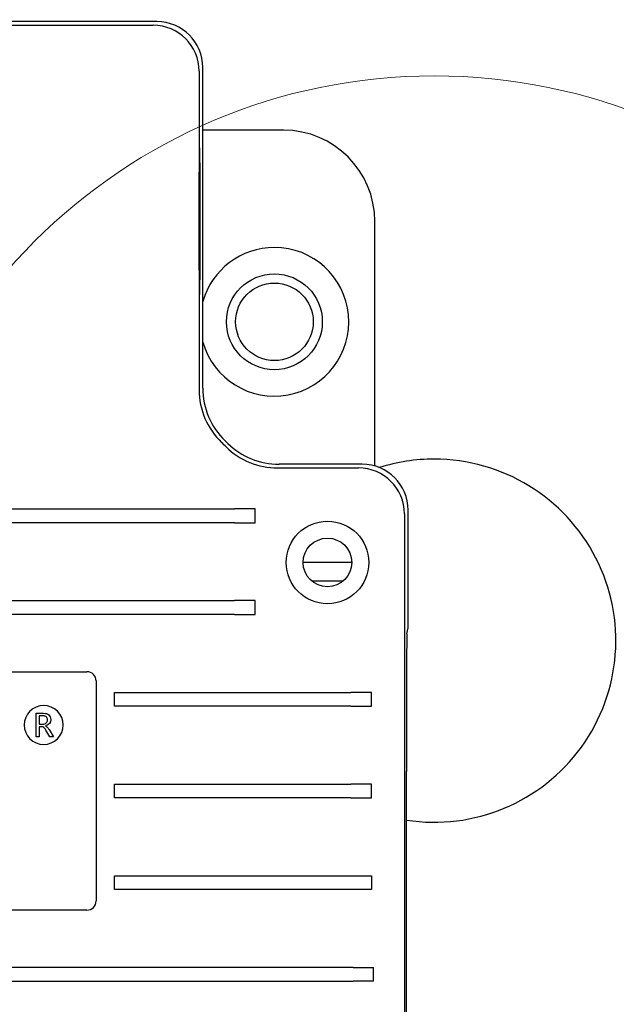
# Model space of a CAD drawing. Header units: millimetres. Extents: x 506 to 3445, y -268 to 1810.
# Tile 31 of 142: x 1788 to 1854, y 1393 to 1501. Entities that reach past the tile are written whole.
import ezdxf
from ezdxf.lldxf.tags import DXFTag

# ---------------------------------------------------------------- set-up
doc = ezdxf.new("R2010")
doc.units = ezdxf.units.MM
tags = doc.linetypes.add('DASHDOT', pattern=[70, 31, -13, 13, -13]).pattern_tags.tags
tags[10:11] = [DXFTag(74, 4), DXFTag(75, 0), DXFTag(340, '0'), DXFTag(46, 0.0), DXFTag(50, 0.0), DXFTag(44, 0.0), DXFTag(45, 0.0)]
tags[8:9] = [DXFTag(74, 4), DXFTag(75, 0), DXFTag(340, '0'), DXFTag(46, 0.0), DXFTag(50, 0.0), DXFTag(44, 0.0), DXFTag(45, 0.0)]
tags[6:7] = [DXFTag(74, 4), DXFTag(75, 0), DXFTag(340, '0'), DXFTag(46, 0.0), DXFTag(50, 0.0), DXFTag(44, 0.0), DXFTag(45, 0.0)]
tags[4:5] = [DXFTag(74, 4), DXFTag(75, 0), DXFTag(340, '0'), DXFTag(46, 0.0), DXFTag(50, 0.0), DXFTag(44, 0.0), DXFTag(45, 0.0)]
doc.dimstyles.get("Standard").update_dxf_attribs({"dimtxt": 20, "dimasz": 10, "dimexe": 9, "dimexo": 9, "dimgap": 10, "dimtad": 0, "dimtih": 1, "dimtoh": 1, "dimdsep": 46, "dimtxsty": 'Standard', "dimcen": 0.09, "dimadec": 0, "dimazin": 0, "dimtfac": 1, "dimtofl": 0, "dimtmove": 0, "dimatfit": 3, "dimfxl": 0, "dimtolj": 1, "dimtzin": 0, "dimarcsym": 0})

# ---------------------------------------------------------------- blocks, each defined once
blk = doc.blocks.new('*D10')
at = {"color": 0, "lineweight": -2}
for p, q in [((1111.2, 1420.67), (1111.2, 1598.99)), ((1895.6, 1441.72), (1895.6, 1598.99)), ((1121.2, 1589.99), (1466.73, 1589.99)), ((1885.6, 1589.99), (1540.06, 1589.99))]:
    blk.add_line(p, q, dxfattribs=at)
at = {"color": 0, "lineweight": 18}
for points in [[(1121.2, 1591.65), (1121.2, 1588.32), (1111.2, 1589.99)], [(1885.6, 1591.65), (1885.6, 1588.32), (1895.6, 1589.99)]]:
    blk.add_solid(points, dxfattribs=at)
at = {"layer": 'Defpoints', "color": 0, "lineweight": 18}
for p in [(1895.6, 1589.99), (1895.6, 1432.72), (1111.2, 1411.67)]:
    blk.add_point(p, dxfattribs=at)
at = {"color": 0, "lineweight": 18, "insert": (1503.4, 1589.99), "char_height": 20, "attachment_point": 5}
blk.add_mtext('\\A1;785', dxfattribs=at)

msp = doc.modelspace()

# ---------------------------------------------------------------- linework, layer by layer
for p, q in [((1803.331, 1500.568), (1724.692, 1500.568)), ((1725.091, 1500.165), (1802.931, 1500.165)), ((1807.952, 1495.144), (1807.952, 1460.231)), ((1808.355, 1460.401), (1808.355, 1495.543)), ((1817.197, 1488.669), (1808.354, 1488.669)), ((1827.197, 1451.864), (1827.197, 1478.669)), ((1816.546, 1451.653), (1825.419, 1451.653)), ((1825.819, 1452.056), (1816.709, 1452.056)), ((1703.446, 1447.158), (1811.84, 1447.158)), ((1814.087, 1447.158), (1811.84, 1447.158)), ((1814.087, 1445.651), (1814.087, 1447.158)), ((1830.44, 1446.632), (1830.44, 1365.591)), ((1830.843, 1434.129), (1830.843, 1447.031)), ((1811.84, 1445.651), (1703.446, 1445.651)), ((1811.84, 1445.651), (1814.087, 1445.651)), ((1824.674, 1441.294), (1819.348, 1441.294)), ((1820.252, 1439.294), (1823.77, 1439.294)), ((1703.446, 1437.108), (1811.84, 1437.108)), ((1814.087, 1437.108), (1811.84, 1437.108)), ((1814.087, 1435.601), (1814.087, 1437.108)), ((1811.84, 1435.601), (1703.446, 1435.601)), ((1811.84, 1435.601), (1814.087, 1435.601)), ((1830.709, 1433.458), (1830.843, 1434.129)), ((1732.354, 1429.32), (1795.669, 1429.32)), ((1796.674, 1428.315), (1796.674, 1404.195)), ((1798.674, 1427.058), (1800.09, 1427.058)), ((1798.674, 1425.551), (1798.674, 1427.058)), ((1800.09, 1427.058), (1824.576, 1427.058)), ((1826.823, 1427.058), (1824.576, 1427.058)), ((1826.823, 1425.551), (1826.823, 1427.058)), ((1800.09, 1425.551), (1798.674, 1425.551)), ((1824.576, 1425.551), (1800.09, 1425.551)), ((1824.576, 1425.551), (1826.823, 1425.551)), ((1830.658, 1365.378), (1830.658, 1418.385)), ((1798.674, 1417.008), (1800.09, 1417.008)), ((1798.674, 1415.501), (1798.674, 1417.008)), ((1800.09, 1417.008), (1824.576, 1417.008)), ((1826.823, 1417.008), (1824.576, 1417.008)), ((1826.823, 1415.501), (1826.823, 1417.008)), ((1800.09, 1415.501), (1798.674, 1415.501)), ((1824.576, 1415.501), (1800.09, 1415.501)), ((1824.576, 1415.501), (1826.823, 1415.501)), ((1798.674, 1406.958), (1800.09, 1406.958)), ((1798.674, 1405.451), (1798.674, 1406.958)), ((1800.09, 1406.958), (1824.576, 1406.958)), ((1824.576, 1406.958), (1826.823, 1406.958)), ((1826.823, 1406.958), (1826.823, 1405.451)), ((1800.09, 1405.451), (1798.674, 1405.451)), ((1824.576, 1405.451), (1800.09, 1405.451)), ((1826.823, 1405.451), (1824.576, 1405.451)), ((1795.669, 1403.19), (1732.354, 1403.19)), ((1824.813, 1396.908), (1703.209, 1396.908)), ((1824.813, 1396.908), (1827.061, 1396.908)), ((1827.061, 1395.401), (1827.061, 1396.908)), ((1703.209, 1395.401), (1824.813, 1395.401)), ((1827.061, 1395.401), (1824.813, 1395.401))]:
    msp.add_line(p, q)
at = {"linetype": 'DASHDOT', "lineweight": 18}
msp.add_circle((1833.697, 1432.72), 61.9, dxfattribs=at)
for centre, radius in [((1816.197, 1467.669), 5.25), ((1816.197, 1467.669), 4.25), ((1822.011, 1441.294), 4.523), ((1822.011, 1441.294), 2.663)]:
    msp.add_circle(centre, radius)
for centre, radius, start, end in [((1817.197, 1478.669), 10, 0, 89.99998), ((1816.197, 1467.669), 8.15, 195.8175, 90), ((1816.197, 1467.669), 8.15, 90, 164.18812), ((1764.011, 1406.205), 67.335, 45.64194, 45.97401), ((1764.011, 1406.205), 66.932, 45.51759, 46.10341), ((1764.011, 1406.205), 66.935, 45.51759, 46.10341), ((1833.697, 1432.72), 19.9, 90, 107.56125), ((1833.697, 1432.72), 19.9, 261.21938, 90), ((1795.669, 1428.315), 1.005, 0, 90), ((1795.669, 1404.195), 1.005, 270, 0)]:
    msp.add_arc(centre, radius, start, end)
for centre, major_axis, ratio, start_param, end_param in [((1802.927, 1495.14), (3.553, 3.553), 0.9999878, 5.4984889, 7.0678817), ((1803.33, 1495.543), (3.553, 3.553), 0.9999878, 5.4977925, 7.0685774), ((1815.992, 1460.23), (-7.399, -3.145), 0.9999928, 5.8810285, 6.6860682), ((1816.395, 1460.401), (-7.399, -3.145), 0.9999928, 5.8812233, 6.683635), ((1816.544, 1459.693), (-3.032, -7.446), 0.9999929, 5.8933069, 6.6700594), ((1816.708, 1460.096), (-3.032, -7.446), 0.9999929, 5.895702, 6.6699283), ((1825.415, 1446.628), (3.553, 3.553), 0.9999878, 5.4984889, 7.0678817), ((1825.818, 1447.031), (3.553, 3.553), 0.9999878, 5.4977932, 7.0685781), ((1830.71, 1418.385), (0, 15.075), 0.0034907, 0.0174533, 1.5707963)]:
    msp.add_ellipse(centre, major_axis=major_axis, ratio=ratio, start_param=start_param, end_param=end_param)
msp.add_ellipse((1807.995, 1478.695), major_axis=(0, -8.04), ratio=0.0034907)
for points, knots in [([(1790.93, 1425.618), (1792.108, 1425.618), (1793.063, 1424.663), (1793.063, 1422.307), (1792.108, 1421.352), (1789.752, 1421.352), (1788.797, 1422.307), (1788.797, 1423.485), (1788.797, 1424.663), (1789.752, 1425.618), (1790.93, 1425.618)], [0, 0, 0, 0, 0.2, 0.2, 0.4, 0.4, 0.6, 0.6, 0.6, 1, 1, 1, 1]), ([(1790.116, 1424.769), (1790.116, 1424.769), (1790.899, 1424.769), (1790.899, 1424.769), (1791.149, 1424.769), (1791.345, 1424.709), (1791.486, 1424.589)], [0, 0, 0, 0, 0.5, 0.5, 0.5, 1, 1, 1, 1]), ([(1791.221, 1424.366), (1791.135, 1424.442), (1791.009, 1424.479), (1790.844, 1424.479), (1790.844, 1424.479), (1790.448, 1424.479), (1790.448, 1424.479)], [0, 0, 0, 0, 0.3333333, 0.3333333, 0.3333333, 1, 1, 1, 1]), ([(1791.486, 1424.589), (1791.628, 1424.468), (1791.698, 1424.299), (1791.698, 1424.083), (1791.698, 1423.726), (1791.508, 1423.495), (1791.128, 1423.39)], [0, 0, 0, 0, 0.5, 0.5, 0.5, 1, 1, 1, 1]), ([(1790.448, 1423.572), (1790.448, 1423.572), (1790.839, 1423.572), (1790.839, 1423.572), (1790.991, 1423.572), (1791.114, 1423.616), (1791.208, 1423.704)], [0, 0, 0, 0, 0.5, 0.5, 0.5, 1, 1, 1, 1]), ([(1791.208, 1423.704), (1791.303, 1423.793), (1791.35, 1423.909), (1791.35, 1424.053), (1791.35, 1424.187), (1791.307, 1424.291), (1791.221, 1424.366)], [0, 0, 0, 0, 0.5, 0.5, 0.5, 1, 1, 1, 1]), ([(1790.94, 1423.204), (1790.87, 1423.256), (1790.785, 1423.281), (1790.687, 1423.281), (1790.687, 1423.281), (1790.448, 1423.281), (1790.448, 1423.281)], [0, 0, 0, 0, 0.5, 0.5, 0.5, 1, 1, 1, 1]), ([(1791.601, 1422.2), (1791.601, 1422.2), (1791.174, 1422.913), (1791.174, 1422.913), (1791.089, 1423.056), (1791.011, 1423.153), (1790.94, 1423.204)], [0, 0, 0, 0, 0.5, 0.5, 0.5, 1, 1, 1, 1]), ([(1791.311, 1423.253), (1791.363, 1423.198), (1791.429, 1423.104), (1791.511, 1422.969), (1791.511, 1422.969), (1791.992, 1422.2), (1791.992, 1422.2)], [0, 0, 0, 0, 0.3333333, 0.3333333, 0.3333333, 1, 1, 1, 1])]:
    msp.add_open_spline(points, degree=3, knots=knots)
for points in [[(1790.116, 1422.2), (1790.116, 1422.2), (1790.116, 1424.769), (1790.116, 1424.769)], [(1790.448, 1424.479), (1790.448, 1424.479), (1790.448, 1423.572), (1790.448, 1423.572)], [(1791.128, 1423.39), (1791.128, 1423.39), (1791.128, 1423.381), (1791.128, 1423.381)], [(1791.128, 1423.381), (1791.198, 1423.351), (1791.26, 1423.309), (1791.311, 1423.253)], [(1790.448, 1423.281), (1790.448, 1423.281), (1790.448, 1422.2), (1790.448, 1422.2)], [(1790.448, 1422.2), (1790.448, 1422.2), (1790.116, 1422.2), (1790.116, 1422.2)], [(1791.992, 1422.2), (1791.992, 1422.2), (1791.601, 1422.2), (1791.601, 1422.2)]]:
    msp.add_open_spline(points, degree=3)

# ---------------------------------------------------------------- dimensions: what is measured, and where the dimension line sits
at = {"lineweight": 18}
dim = msp.add_linear_dim(base=(1895.597, 1589.988), p1=(1111.197, 1411.671), p2=(1895.597, 1432.72), text='785', dimstyle='Standard', dxfattribs=at)
dim.commit()
dim.dimension.update_dxf_attribs({"geometry": '*D10', "text_midpoint": (1503.397, 1589.988)})

doc.saveas('drawing.dxf')
